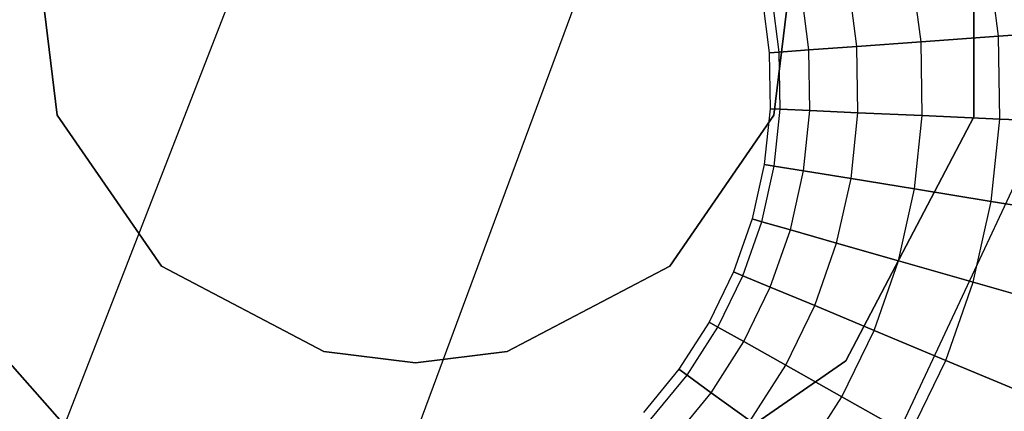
# Model space of a CAD drawing. Extents: x -11.4 to 11.4, y 1.8 to 24.6.
# Tile 102 of 199: x 2.5971 to 2.6983, y 13.197 to 13.2372. Entities that reach past the tile are written whole.
import ezdxf

# ---------------------------------------------------------------- set-up
doc = ezdxf.new("R2010")
doc.units = 0
doc.header["$MEASUREMENT"] = 0
doc.layers.get('0').update_dxf_attribs({"color": 13, "linetype": 'CONTINUOUS'})

# ---------------------------------------------------------------- blocks, each defined once
blk = doc.blocks.new('GRUPUJ_4')
at = {"color": 0}
for p, q in [((14.01322, 11.2742, 4.96131), (14.06581, 11.41575, 4.98296)), ((14.01322, 11.2742, 4.96131), (14.06581, 11.41575, 4.98296)), ((14.09977, 11.38537, 6.28346), (14.09977, 11.41363, 6.28346)), ((14.09977, 11.41363, 6.32283), (14.09977, 11.38537, 6.32283)), ((14.09977, 11.38537, 6.28346), (14.09977, 11.41363, 6.28346)), ((14.09977, 11.41363, 6.32283), (14.09977, 11.38537, 6.32283)), ((13.98598, 11.30141, 3.70386), (14.02858, 11.41076, 3.6064)), ((13.98598, 11.30141, 3.70386), (14.02858, 11.41076, 3.6064)), ((14.00562, 11.38554, 62.07026), (14.00335, 11.40424, 62.07026)), ((14.00335, 11.40424, 6.20411), (14.00562, 11.38554, 6.20411)), ((14.00335, 11.40424, 6.20411), (14.00562, 11.38554, 6.20411)), ((14.00562, 11.38554, 62.07026), (14.00335, 11.40424, 62.07026)), ((14.08151, 11.40424, 62.07026), (14.07924, 11.38554, 62.07026)), ((14.07924, 11.38554, 6.20411), (14.08151, 11.40424, 6.20411)), ((14.07924, 11.38554, 6.20411), (14.08151, 11.40424, 6.20411)), ((14.08151, 11.40424, 62.07026), (14.07924, 11.38554, 62.07026)), ((14.10231, 11.39363, 24.65798), (14.10121, 11.40205, 24.65798)), ((14.10231, 11.39363, 24.65798), (14.10121, 11.40205, 24.65798)), ((14.10231, 11.39363, 24.73981), (14.10121, 11.40205, 24.73981)), ((14.10231, 11.39363, 24.73981), (14.10121, 11.40205, 24.73981)), ((14.09434, 11.39305, 24.734), (14.09336, 11.40055, 24.734)), ((14.09434, 11.39305, 24.66378), (14.09336, 11.40055, 24.66378)), ((14.09434, 11.39305, 24.734), (14.09336, 11.40055, 24.734)), ((14.09434, 11.39305, 24.66378), (14.09336, 11.40055, 24.66378)), ((14.08775, 11.39258, 24.72666), (14.08687, 11.39931, 24.72666)), ((14.08775, 11.39258, 24.72666), (14.08687, 11.39931, 24.72666)), ((14.08775, 11.39258, 24.67112), (14.08687, 11.39931, 24.67112)), ((14.08775, 11.39258, 24.67112), (14.08687, 11.39931, 24.67112)), ((14.08283, 11.39222, 24.71811), (14.08202, 11.39838, 24.71811)), ((14.08283, 11.39222, 24.71811), (14.08202, 11.39838, 24.71811)), ((14.08283, 11.39222, 24.67968), (14.08202, 11.39838, 24.67968)), ((14.08283, 11.39222, 24.67968), (14.08202, 11.39838, 24.67968)), ((14.07801, 11.39762, 24.69889), (14.07875, 11.39193, 24.69889)), ((14.07801, 11.39762, 24.69889), (14.07875, 11.39193, 24.69889)), ((14.07978, 11.392, 24.70871), (14.07902, 11.39781, 24.70871)), ((14.07978, 11.392, 24.70871), (14.07902, 11.39781, 24.70871)), ((14.07978, 11.392, 24.68907), (14.07902, 11.39781, 24.68907)), ((14.07978, 11.392, 24.68907), (14.07902, 11.39781, 24.68907)), ((14.06117, 11.28702, 3.72395), (14.11166, 11.39487, 3.6286)), ((14.06117, 11.28702, 3.72395), (14.11166, 11.39487, 3.6286)), ((14.11131, 11.39427, 24.65396), (14.10231, 11.39363, 24.65798)), ((14.10231, 11.39363, 24.73981), (14.11131, 11.39427, 24.74382)), ((14.10231, 11.39363, 24.73981), (14.11131, 11.39427, 24.74382)), ((14.11131, 11.39427, 24.65396), (14.10231, 11.39363, 24.65798)), ((14.08775, 11.39258, 24.72666), (14.09434, 11.39305, 24.734)), ((14.09434, 11.39305, 24.66378), (14.08775, 11.39258, 24.67112)), ((14.08775, 11.39258, 24.72666), (14.09434, 11.39305, 24.734)), ((14.09434, 11.39305, 24.66378), (14.08775, 11.39258, 24.67112)), ((14.10231, 11.39363, 24.65798), (14.09434, 11.39305, 24.66378)), ((14.09434, 11.39305, 24.734), (14.10231, 11.39363, 24.73981)), ((14.09434, 11.39305, 24.734), (14.10231, 11.39363, 24.73981)), ((14.10231, 11.39363, 24.65798), (14.09434, 11.39305, 24.66378)), ((14.09445, 11.38549, 24.734), (14.09434, 11.39305, 24.734)), ((14.09445, 11.38549, 24.734), (14.09434, 11.39305, 24.734)), ((14.09445, 11.38549, 24.66378), (14.09434, 11.39305, 24.66378)), ((14.09445, 11.38549, 24.66378), (14.09434, 11.39305, 24.66378)), ((14.10243, 11.38513, 24.73981), (14.10231, 11.39363, 24.73981)), ((14.10243, 11.38513, 24.73981), (14.10231, 11.39363, 24.73981)), ((14.10243, 11.38513, 24.65798), (14.10231, 11.39363, 24.65798)), ((14.10243, 11.38513, 24.65798), (14.10231, 11.39363, 24.65798)), ((14.07875, 11.39193, 24.69889), (14.07978, 11.392, 24.70871)), ((14.07875, 11.39193, 24.69889), (14.07978, 11.392, 24.70871)), ((14.07978, 11.392, 24.68907), (14.07875, 11.39193, 24.69889)), ((14.07978, 11.392, 24.68907), (14.07875, 11.39193, 24.69889)), ((14.07978, 11.392, 24.70871), (14.08283, 11.39222, 24.71811)), ((14.07978, 11.392, 24.70871), (14.08283, 11.39222, 24.71811)), ((14.08283, 11.39222, 24.67968), (14.07978, 11.392, 24.68907)), ((14.08283, 11.39222, 24.67968), (14.07978, 11.392, 24.68907)), ((14.07986, 11.38614, 24.70871), (14.07978, 11.392, 24.70871)), ((14.07986, 11.38614, 24.70871), (14.07978, 11.392, 24.70871)), ((14.07986, 11.38614, 24.68907), (14.07978, 11.392, 24.68907)), ((14.07986, 11.38614, 24.68907), (14.07978, 11.392, 24.68907)), ((14.08283, 11.39222, 24.71811), (14.08775, 11.39258, 24.72666)), ((14.08283, 11.39222, 24.71811), (14.08775, 11.39258, 24.72666)), ((14.08775, 11.39258, 24.67112), (14.08283, 11.39222, 24.67968)), ((14.08775, 11.39258, 24.67112), (14.08283, 11.39222, 24.67968)), ((14.08291, 11.38601, 24.71811), (14.08283, 11.39222, 24.71811)), ((14.08291, 11.38601, 24.71811), (14.08283, 11.39222, 24.71811)), ((14.08291, 11.38601, 24.67968), (14.08283, 11.39222, 24.67968)), ((14.08291, 11.38601, 24.67968), (14.08283, 11.39222, 24.67968)), ((14.08784, 11.38578, 24.72666), (14.08775, 11.39258, 24.72666)), ((14.08784, 11.38578, 24.72666), (14.08775, 11.39258, 24.72666)), ((14.08784, 11.38578, 24.67112), (14.08775, 11.39258, 24.67112)), ((14.08784, 11.38578, 24.67112), (14.08775, 11.39258, 24.67112)), ((14.07875, 11.39193, 24.69889), (14.07883, 11.38619, 24.69889)), ((14.07875, 11.39193, 24.69889), (14.07883, 11.38619, 24.69889)), ((14.07883, 11.38619, 24.69889), (14.07824, 11.38048, 24.69889)), ((14.07883, 11.38619, 24.69889), (14.07824, 11.38048, 24.69889)), ((14.07883, 11.38619, 24.69889), (14.07986, 11.38614, 24.70871)), ((14.07883, 11.38619, 24.69889), (14.07986, 11.38614, 24.70871)), ((14.07986, 11.38614, 24.68907), (14.07883, 11.38619, 24.69889)), ((14.07986, 11.38614, 24.68907), (14.07883, 11.38619, 24.69889)), ((14.07926, 11.38031, 24.70871), (14.07986, 11.38614, 24.70871)), ((14.07926, 11.38031, 24.70871), (14.07986, 11.38614, 24.70871)), ((14.07926, 11.38031, 24.68907), (14.07986, 11.38614, 24.68907)), ((14.07926, 11.38031, 24.68907), (14.07986, 11.38614, 24.68907)), ((14.07986, 11.38614, 24.70871), (14.08291, 11.38601, 24.71811)), ((14.07986, 11.38614, 24.70871), (14.08291, 11.38601, 24.71811)), ((14.08291, 11.38601, 24.67968), (14.07986, 11.38614, 24.68907)), ((14.08291, 11.38601, 24.67968), (14.07986, 11.38614, 24.68907)), ((14.08227, 11.37982, 24.71811), (14.08291, 11.38601, 24.71811)), ((14.08227, 11.37982, 24.71811), (14.08291, 11.38601, 24.71811)), ((14.08227, 11.37982, 24.67968), (14.08291, 11.38601, 24.67968)), ((14.08227, 11.37982, 24.67968), (14.08291, 11.38601, 24.67968)), ((14.08291, 11.38601, 24.71811), (14.08784, 11.38578, 24.72666)), ((14.08291, 11.38601, 24.71811), (14.08784, 11.38578, 24.72666)), ((14.08784, 11.38578, 24.67112), (14.08291, 11.38601, 24.67968)), ((14.08784, 11.38578, 24.67112), (14.08291, 11.38601, 24.67968)), ((14.00562, 11.38554, 62.07026), (14.00562, 11.38554, 6.20411)), ((14.01632, 11.37003, 62.07026), (14.00562, 11.38554, 62.07026)), ((14.00562, 11.38554, 62.07026), (14.00562, 11.38554, 6.20411)), ((14.00562, 11.38554, 6.20411), (14.01632, 11.37003, 6.20411)), ((14.00562, 11.38554, 6.20411), (14.01632, 11.37003, 6.20411)), ((14.01632, 11.37003, 62.07026), (14.00562, 11.38554, 62.07026)), ((14.07924, 11.38554, 62.07026), (14.06854, 11.37003, 62.07026)), ((14.06854, 11.37003, 6.20411), (14.07924, 11.38554, 6.20411)), ((14.06854, 11.37003, 6.20411), (14.07924, 11.38554, 6.20411)), ((14.07924, 11.38554, 62.07026), (14.06854, 11.37003, 62.07026)), ((14.07924, 11.38554, 62.07026), (14.07924, 11.38554, 6.20411)), ((14.07924, 11.38554, 62.07026), (14.07924, 11.38554, 6.20411)), ((14.08663, 11.36034, 6.28346), (14.09977, 11.38537, 6.28346)), ((14.09977, 11.38537, 6.32283), (14.08663, 11.36034, 6.32283)), ((14.08663, 11.36034, 6.28346), (14.09977, 11.38537, 6.28346)), ((14.09977, 11.38537, 6.32283), (14.08663, 11.36034, 6.32283)), ((14.08715, 11.37903, 24.72666), (14.08784, 11.38578, 24.72666)), ((14.08715, 11.37903, 24.72666), (14.08784, 11.38578, 24.72666)), ((14.08715, 11.37903, 24.67112), (14.08784, 11.38578, 24.67112)), ((14.08715, 11.37903, 24.67112), (14.08784, 11.38578, 24.67112)), ((14.08784, 11.38578, 24.72666), (14.09445, 11.38549, 24.734)), ((14.09445, 11.38549, 24.66378), (14.08784, 11.38578, 24.67112)), ((14.08784, 11.38578, 24.72666), (14.09445, 11.38549, 24.734)), ((14.09445, 11.38549, 24.66378), (14.08784, 11.38578, 24.67112)), ((14.09367, 11.37797, 24.734), (14.09445, 11.38549, 24.734)), ((14.09367, 11.37797, 24.734), (14.09445, 11.38549, 24.734)), ((14.09367, 11.37797, 24.66378), (14.09445, 11.38549, 24.66378)), ((14.09367, 11.37797, 24.66378), (14.09445, 11.38549, 24.66378)), ((14.09445, 11.38549, 24.734), (14.10243, 11.38513, 24.73981)), ((14.09445, 11.38549, 24.734), (14.10243, 11.38513, 24.73981)), ((14.10243, 11.38513, 24.65798), (14.09445, 11.38549, 24.66378)), ((14.10243, 11.38513, 24.65798), (14.09445, 11.38549, 24.66378)), ((14.09977, 11.38537, 6.28346), (14.09977, 11.38537, 6.32283)), ((14.09977, 11.38537, 6.28346), (14.09977, 11.38537, 6.32283)), ((14.10155, 11.37668, 24.73981), (14.10243, 11.38513, 24.73981)), ((14.10155, 11.37668, 24.73981), (14.10243, 11.38513, 24.73981)), ((14.10155, 11.37668, 24.65798), (14.10243, 11.38513, 24.65798)), ((14.10155, 11.37668, 24.65798), (14.10243, 11.38513, 24.65798)), ((14.10243, 11.38513, 24.73981), (14.11144, 11.38473, 24.74382)), ((14.11144, 11.38473, 24.65396), (14.10243, 11.38513, 24.65798)), ((14.10243, 11.38513, 24.73981), (14.11144, 11.38473, 24.74382)), ((14.11144, 11.38473, 24.65396), (14.10243, 11.38513, 24.65798)), ((14.07824, 11.38048, 24.69889), (14.07699, 11.37488, 24.69889)), ((14.07824, 11.38048, 24.69889), (14.07699, 11.37488, 24.69889)), ((14.07798, 11.37459, 24.70871), (14.07926, 11.38031, 24.70871)), ((14.07798, 11.37459, 24.70871), (14.07926, 11.38031, 24.70871)), ((14.07798, 11.37459, 24.68907), (14.07926, 11.38031, 24.68907)), ((14.07798, 11.37459, 24.68907), (14.07926, 11.38031, 24.68907)), ((14.07824, 11.38048, 24.69889), (14.07926, 11.38031, 24.70871)), ((14.07824, 11.38048, 24.69889), (14.07926, 11.38031, 24.70871)), ((14.07926, 11.38031, 24.68907), (14.07824, 11.38048, 24.69889)), ((14.07926, 11.38031, 24.68907), (14.07824, 11.38048, 24.69889)), ((14.07926, 11.38031, 24.70871), (14.08227, 11.37982, 24.71811)), ((14.07926, 11.38031, 24.70871), (14.08227, 11.37982, 24.71811)), ((14.08227, 11.37982, 24.67968), (14.07926, 11.38031, 24.68907)), ((14.08227, 11.37982, 24.67968), (14.07926, 11.38031, 24.68907)), ((14.08092, 11.37376, 24.71811), (14.08227, 11.37982, 24.71811)), ((14.08092, 11.37376, 24.71811), (14.08227, 11.37982, 24.71811)), ((14.08092, 11.37376, 24.67968), (14.08227, 11.37982, 24.67968)), ((14.08092, 11.37376, 24.67968), (14.08227, 11.37982, 24.67968)), ((14.08227, 11.37982, 24.71811), (14.08715, 11.37903, 24.72666)), ((14.08227, 11.37982, 24.71811), (14.08715, 11.37903, 24.72666)), ((14.08715, 11.37903, 24.67112), (14.08227, 11.37982, 24.67968)), ((14.08715, 11.37903, 24.67112), (14.08227, 11.37982, 24.67968)), ((14.08566, 11.3724, 24.72666), (14.08715, 11.37903, 24.72666)), ((14.08566, 11.3724, 24.72666), (14.08715, 11.37903, 24.72666)), ((14.08566, 11.3724, 24.67112), (14.08715, 11.37903, 24.67112)), ((14.08566, 11.3724, 24.67112), (14.08715, 11.37903, 24.67112)), ((14.08715, 11.37903, 24.72666), (14.09367, 11.37797, 24.734)), ((14.08715, 11.37903, 24.72666), (14.09367, 11.37797, 24.734)), ((14.09367, 11.37797, 24.66378), (14.08715, 11.37903, 24.67112)), ((14.09367, 11.37797, 24.66378), (14.08715, 11.37903, 24.67112)), ((14.09202, 11.37058, 24.734), (14.09367, 11.37797, 24.734)), ((14.09202, 11.37058, 24.734), (14.09367, 11.37797, 24.734)), ((14.09202, 11.37058, 24.66378), (14.09367, 11.37797, 24.66378)), ((14.09202, 11.37058, 24.66378), (14.09367, 11.37797, 24.66378)), ((14.09367, 11.37797, 24.734), (14.10155, 11.37668, 24.73981)), ((14.10155, 11.37668, 24.65798), (14.09367, 11.37797, 24.66378)), ((14.09367, 11.37797, 24.734), (14.10155, 11.37668, 24.73981)), ((14.10155, 11.37668, 24.65798), (14.09367, 11.37797, 24.66378)), ((14.0997, 11.36839, 24.73981), (14.10155, 11.37668, 24.73981)), ((14.0997, 11.36839, 24.73981), (14.10155, 11.37668, 24.73981)), ((14.0997, 11.36839, 24.65798), (14.10155, 11.37668, 24.65798)), ((14.0997, 11.36839, 24.65798), (14.10155, 11.37668, 24.65798)), ((14.10155, 11.37668, 24.73981), (14.11046, 11.37523, 24.74382)), ((14.10155, 11.37668, 24.73981), (14.11046, 11.37523, 24.74382)), ((14.11046, 11.37523, 24.65396), (14.10155, 11.37668, 24.65798)), ((14.11046, 11.37523, 24.65396), (14.10155, 11.37668, 24.65798)), ((14.07699, 11.37488, 24.69889), (14.07509, 11.36946, 24.69889)), ((14.07699, 11.37488, 24.69889), (14.07509, 11.36946, 24.69889)), ((14.07699, 11.37488, 24.69889), (14.07798, 11.37459, 24.70871)), ((14.07699, 11.37488, 24.69889), (14.07798, 11.37459, 24.70871)), ((14.07798, 11.37459, 24.68907), (14.07699, 11.37488, 24.69889)), ((14.07798, 11.37459, 24.68907), (14.07699, 11.37488, 24.69889)), ((14.07605, 11.36906, 24.70871), (14.07798, 11.37459, 24.70871)), ((14.07605, 11.36906, 24.70871), (14.07798, 11.37459, 24.70871)), ((14.07605, 11.36906, 24.68907), (14.07798, 11.37459, 24.68907)), ((14.07605, 11.36906, 24.68907), (14.07798, 11.37459, 24.68907)), ((14.07798, 11.37459, 24.70871), (14.08092, 11.37376, 24.71811)), ((14.07798, 11.37459, 24.70871), (14.08092, 11.37376, 24.71811)), ((14.08092, 11.37376, 24.67968), (14.07798, 11.37459, 24.68907)), ((14.08092, 11.37376, 24.67968), (14.07798, 11.37459, 24.68907)), ((14.07886, 11.36789, 24.71811), (14.08092, 11.37376, 24.71811)), ((14.07886, 11.36789, 24.71811), (14.08092, 11.37376, 24.71811)), ((14.07886, 11.36789, 24.67968), (14.08092, 11.37376, 24.67968)), ((14.07886, 11.36789, 24.67968), (14.08092, 11.37376, 24.67968)), ((14.08092, 11.37376, 24.71811), (14.08566, 11.3724, 24.72666)), ((14.08092, 11.37376, 24.71811), (14.08566, 11.3724, 24.72666)), ((14.08566, 11.3724, 24.67112), (14.08092, 11.37376, 24.67968)), ((14.08566, 11.3724, 24.67112), (14.08092, 11.37376, 24.67968)), ((13.99014, 11.37205, 6.28346), (14.00888, 11.3509, 6.28346)), ((14.00888, 11.3509, 6.32283), (13.99014, 11.37205, 6.32283)), ((13.99014, 11.37205, 6.28346), (14.00888, 11.3509, 6.28346)), ((14.00888, 11.3509, 6.32283), (13.99014, 11.37205, 6.32283)), ((14.08342, 11.36599, 24.72666), (14.08566, 11.3724, 24.72666)), ((14.08342, 11.36599, 24.72666), (14.08566, 11.3724, 24.72666)), ((14.08342, 11.36599, 24.67112), (14.08566, 11.3724, 24.67112)), ((14.08342, 11.36599, 24.67112), (14.08566, 11.3724, 24.67112)), ((14.08566, 11.3724, 24.72666), (14.09202, 11.37058, 24.734)), ((14.09202, 11.37058, 24.66378), (14.08566, 11.3724, 24.67112)), ((14.08566, 11.3724, 24.72666), (14.09202, 11.37058, 24.734)), ((14.09202, 11.37058, 24.66378), (14.08566, 11.3724, 24.67112)), ((14.03301, 11.36127, 62.07026), (14.01632, 11.37003, 62.07026)), ((14.01632, 11.37003, 62.07026), (14.01632, 11.37003, 6.20411)), ((14.01632, 11.37003, 6.20411), (14.03301, 11.36127, 6.20411)), ((14.01632, 11.37003, 62.07026), (14.01632, 11.37003, 6.20411)), ((14.01632, 11.37003, 6.20411), (14.03301, 11.36127, 6.20411)), ((14.03301, 11.36127, 62.07026), (14.01632, 11.37003, 62.07026)), ((14.06854, 11.37003, 62.07026), (14.05185, 11.36127, 62.07026)), ((14.05185, 11.36127, 6.20411), (14.06854, 11.37003, 6.20411)), ((14.05185, 11.36127, 6.20411), (14.06854, 11.37003, 6.20411)), ((14.06854, 11.37003, 62.07026), (14.05185, 11.36127, 62.07026)), ((14.06854, 11.37003, 62.07026), (14.06854, 11.37003, 6.20411)), ((14.06854, 11.37003, 62.07026), (14.06854, 11.37003, 6.20411)), ((14.08952, 11.36344, 24.734), (14.09202, 11.37058, 24.734)), ((14.08952, 11.36344, 24.734), (14.09202, 11.37058, 24.734)), ((14.08952, 11.36344, 24.66378), (14.09202, 11.37058, 24.66378)), ((14.08952, 11.36344, 24.66378), (14.09202, 11.37058, 24.66378)), ((14.09202, 11.37058, 24.734), (14.0997, 11.36839, 24.73981)), ((14.0997, 11.36839, 24.65798), (14.09202, 11.37058, 24.66378)), ((14.09202, 11.37058, 24.734), (14.0997, 11.36839, 24.73981)), ((14.0997, 11.36839, 24.65798), (14.09202, 11.37058, 24.66378)), ((14.07509, 11.36946, 24.69889), (14.07258, 11.3643, 24.69889)), ((14.07509, 11.36946, 24.69889), (14.07258, 11.3643, 24.69889)), ((14.07348, 11.36379, 24.70871), (14.07605, 11.36906, 24.70871)), ((14.07348, 11.36379, 24.70871), (14.07605, 11.36906, 24.70871)), ((14.07348, 11.36379, 24.68907), (14.07605, 11.36906, 24.68907)), ((14.07348, 11.36379, 24.68907), (14.07605, 11.36906, 24.68907)), ((14.07509, 11.36946, 24.69889), (14.07605, 11.36906, 24.70871)), ((14.07509, 11.36946, 24.69889), (14.07605, 11.36906, 24.70871)), ((14.07605, 11.36906, 24.68907), (14.07509, 11.36946, 24.69889)), ((14.07605, 11.36906, 24.68907), (14.07509, 11.36946, 24.69889)), ((14.07605, 11.36906, 24.70871), (14.07886, 11.36789, 24.71811)), ((14.07605, 11.36906, 24.70871), (14.07886, 11.36789, 24.71811)), ((14.07886, 11.36789, 24.67968), (14.07605, 11.36906, 24.68907)), ((14.07886, 11.36789, 24.67968), (14.07605, 11.36906, 24.68907)), ((14.07614, 11.3623, 24.71811), (14.07886, 11.36789, 24.71811)), ((14.07614, 11.3623, 24.71811), (14.07886, 11.36789, 24.71811)), ((14.07614, 11.3623, 24.67968), (14.07886, 11.36789, 24.67968)), ((14.07614, 11.3623, 24.67968), (14.07886, 11.36789, 24.67968)), ((14.07886, 11.36789, 24.71811), (14.08342, 11.36599, 24.72666)), ((14.07886, 11.36789, 24.71811), (14.08342, 11.36599, 24.72666)), ((14.08342, 11.36599, 24.67112), (14.07886, 11.36789, 24.67968)), ((14.08342, 11.36599, 24.67112), (14.07886, 11.36789, 24.67968)), ((14.0969, 11.36037, 24.73981), (14.0997, 11.36839, 24.73981)), ((14.0969, 11.36037, 24.73981), (14.0997, 11.36839, 24.73981)), ((14.0969, 11.36037, 24.65798), (14.0997, 11.36839, 24.65798)), ((14.0969, 11.36037, 24.65798), (14.0997, 11.36839, 24.65798)), ((14.0997, 11.36839, 24.73981), (14.10838, 11.36591, 24.74382)), ((14.0997, 11.36839, 24.73981), (14.10838, 11.36591, 24.74382)), ((14.10838, 11.36591, 24.65396), (14.0997, 11.36839, 24.65798)), ((14.10838, 11.36591, 24.65396), (14.0997, 11.36839, 24.65798)), ((14.08045, 11.35988, 24.72666), (14.08342, 11.36599, 24.72666)), ((14.08045, 11.35988, 24.67112), (14.08342, 11.36599, 24.67112)), ((14.08045, 11.35988, 24.72666), (14.08342, 11.36599, 24.72666)), ((14.08045, 11.35988, 24.67112), (14.08342, 11.36599, 24.67112)), ((14.08342, 11.36599, 24.72666), (14.08952, 11.36344, 24.734)), ((14.08952, 11.36344, 24.66378), (14.08342, 11.36599, 24.67112)), ((14.08342, 11.36599, 24.72666), (14.08952, 11.36344, 24.734)), ((14.08952, 11.36344, 24.66378), (14.08342, 11.36599, 24.67112)), ((14.07258, 11.3643, 24.69889), (14.06948, 11.35946, 24.69889)), ((14.07258, 11.3643, 24.69889), (14.06948, 11.35946, 24.69889)), ((14.07032, 11.35886, 24.70871), (14.07348, 11.36379, 24.70871)), ((14.07032, 11.35886, 24.70871), (14.07348, 11.36379, 24.70871)), ((14.07032, 11.35886, 24.68907), (14.07348, 11.36379, 24.68907)), ((14.07032, 11.35886, 24.68907), (14.07348, 11.36379, 24.68907)), ((14.07258, 11.3643, 24.69889), (14.07348, 11.36379, 24.70871)), ((14.07258, 11.3643, 24.69889), (14.07348, 11.36379, 24.70871)), ((14.07348, 11.36379, 24.68907), (14.07258, 11.3643, 24.69889)), ((14.07348, 11.36379, 24.68907), (14.07258, 11.3643, 24.69889)), ((14.07348, 11.36379, 24.70871), (14.07614, 11.3623, 24.71811)), ((14.07348, 11.36379, 24.70871), (14.07614, 11.3623, 24.71811)), ((14.07614, 11.3623, 24.67968), (14.07348, 11.36379, 24.68907)), ((14.07614, 11.3623, 24.67968), (14.07348, 11.36379, 24.68907)), ((14.08621, 11.35665, 24.734), (14.08952, 11.36344, 24.734)), ((14.08621, 11.35665, 24.66378), (14.08952, 11.36344, 24.66378)), ((14.08621, 11.35665, 24.66378), (14.08952, 11.36344, 24.66378)), ((14.08621, 11.35665, 24.734), (14.08952, 11.36344, 24.734)), ((14.08952, 11.36344, 24.734), (14.0969, 11.36037, 24.73981)), ((14.08952, 11.36344, 24.734), (14.0969, 11.36037, 24.73981)), ((14.0969, 11.36037, 24.65798), (14.08952, 11.36344, 24.66378)), ((14.0969, 11.36037, 24.65798), (14.08952, 11.36344, 24.66378)), ((14.07279, 11.35706, 24.71811), (14.07614, 11.3623, 24.71811)), ((14.07279, 11.35706, 24.71811), (14.07614, 11.3623, 24.71811)), ((14.07279, 11.35706, 24.67968), (14.07614, 11.3623, 24.67968)), ((14.07279, 11.35706, 24.67968), (14.07614, 11.3623, 24.67968)), ((14.07614, 11.3623, 24.71811), (14.08045, 11.35988, 24.72666)), ((14.07614, 11.3623, 24.71811), (14.08045, 11.35988, 24.72666)), ((14.08045, 11.35988, 24.67112), (14.07614, 11.3623, 24.67968)), ((14.08045, 11.35988, 24.67112), (14.07614, 11.3623, 24.67968)), ((14.03301, 11.36127, 62.07026), (14.03301, 11.36127, 6.20411)), ((14.04243, 11.36013, 62.07026), (14.03301, 11.36127, 62.07026)), ((14.03301, 11.36127, 62.07026), (14.03301, 11.36127, 6.20411)), ((14.03301, 11.36127, 6.20411), (14.04243, 11.36013, 6.20411)), ((14.03301, 11.36127, 6.20411), (14.04243, 11.36013, 6.20411)), ((14.04243, 11.36013, 62.07026), (14.03301, 11.36127, 62.07026)), ((14.04243, 11.36013, 6.20411), (14.05185, 11.36127, 6.20411)), ((14.05185, 11.36127, 62.07026), (14.04243, 11.36013, 62.07026)), ((14.04243, 11.36013, 6.20411), (14.05185, 11.36127, 6.20411)), ((14.05185, 11.36127, 62.07026), (14.04243, 11.36013, 62.07026)), ((14.05185, 11.36127, 62.07026), (14.05185, 11.36127, 6.20411)), ((14.05185, 11.36127, 62.07026), (14.05185, 11.36127, 6.20411)), ((14.04243, 11.36013, 62.07026), (14.04243, 11.36013, 6.20411)), ((14.04243, 11.36013, 62.07026), (14.04243, 11.36013, 6.20411)), ((14.06337, 11.34428, 6.28346), (14.08663, 11.36034, 6.28346)), ((14.08663, 11.36034, 6.32283), (14.06337, 11.34428, 6.32283)), ((14.06337, 11.34428, 6.28346), (14.08663, 11.36034, 6.28346)), ((14.08663, 11.36034, 6.32283), (14.06337, 11.34428, 6.32283)), ((14.07678, 11.35416, 24.67112), (14.08045, 11.35988, 24.67112)), ((14.07678, 11.35416, 24.72666), (14.08045, 11.35988, 24.72666)), ((14.07678, 11.35416, 24.72666), (14.08045, 11.35988, 24.72666)), ((14.07678, 11.35416, 24.67112), (14.08045, 11.35988, 24.67112)), ((14.08621, 11.35665, 24.66378), (14.08045, 11.35988, 24.67112)), ((14.08045, 11.35988, 24.72666), (14.08621, 11.35665, 24.734)), ((14.08621, 11.35665, 24.66378), (14.08045, 11.35988, 24.67112)), ((14.08045, 11.35988, 24.72666), (14.08621, 11.35665, 24.734)), ((14.08663, 11.36034, 6.28346), (14.08663, 11.36034, 6.32283)), ((14.08663, 11.36034, 6.28346), (14.08663, 11.36034, 6.32283)), ((14.09318, 11.35273, 24.73981), (14.0969, 11.36037, 24.73981)), ((14.09318, 11.35273, 24.73981), (14.0969, 11.36037, 24.73981)), ((14.09318, 11.35273, 24.65798), (14.0969, 11.36037, 24.65798)), ((14.09318, 11.35273, 24.65798), (14.0969, 11.36037, 24.65798)), ((14.0969, 11.36037, 24.73981), (14.10522, 11.3569, 24.74382)), ((14.0969, 11.36037, 24.73981), (14.10522, 11.3569, 24.74382)), ((14.10522, 11.3569, 24.65396), (14.0969, 11.36037, 24.65798)), ((14.10522, 11.3569, 24.65396), (14.0969, 11.36037, 24.65798)), ((14.06948, 11.35946, 24.69889), (14.06584, 11.35503, 24.69889)), ((14.06948, 11.35946, 24.69889), (14.06584, 11.35503, 24.69889)), ((14.0666, 11.35433, 24.70871), (14.07032, 11.35886, 24.70871)), ((14.0666, 11.35433, 24.70871), (14.07032, 11.35886, 24.70871)), ((14.0666, 11.35433, 24.68907), (14.07032, 11.35886, 24.68907)), ((14.0666, 11.35433, 24.68907), (14.07032, 11.35886, 24.68907)), ((14.06948, 11.35946, 24.69889), (14.07032, 11.35886, 24.70871)), ((14.06948, 11.35946, 24.69889), (14.07032, 11.35886, 24.70871)), ((14.07032, 11.35886, 24.68907), (14.06948, 11.35946, 24.69889)), ((14.07032, 11.35886, 24.68907), (14.06948, 11.35946, 24.69889)), ((14.07032, 11.35886, 24.70871), (14.07279, 11.35706, 24.71811)), ((14.07032, 11.35886, 24.70871), (14.07279, 11.35706, 24.71811)), ((14.07279, 11.35706, 24.67968), (14.07032, 11.35886, 24.68907)), ((14.07279, 11.35706, 24.67968), (14.07032, 11.35886, 24.68907)), ((14.06885, 11.35226, 24.71811), (14.07279, 11.35706, 24.71811)), ((14.06885, 11.35226, 24.71811), (14.07279, 11.35706, 24.71811)), ((14.06885, 11.35226, 24.67968), (14.07279, 11.35706, 24.67968)), ((14.06885, 11.35226, 24.67968), (14.07279, 11.35706, 24.67968)), ((14.07279, 11.35706, 24.71811), (14.07678, 11.35416, 24.72666)), ((14.07279, 11.35706, 24.71811), (14.07678, 11.35416, 24.72666)), ((14.07678, 11.35416, 24.67112), (14.07279, 11.35706, 24.67968)), ((14.07678, 11.35416, 24.67112), (14.07279, 11.35706, 24.67968)), ((14.08213, 11.35028, 24.734), (14.08621, 11.35665, 24.734)), ((14.08213, 11.35028, 24.66378), (14.08621, 11.35665, 24.66378)), ((14.08213, 11.35028, 24.734), (14.08621, 11.35665, 24.734)), ((14.08213, 11.35028, 24.66378), (14.08621, 11.35665, 24.66378)), ((14.08621, 11.35665, 24.734), (14.09318, 11.35273, 24.73981)), ((14.09318, 11.35273, 24.65798), (14.08621, 11.35665, 24.66378)), ((14.08621, 11.35665, 24.734), (14.09318, 11.35273, 24.73981)), ((14.09318, 11.35273, 24.65798), (14.08621, 11.35665, 24.66378))]:
    blk.add_line(p, q, dxfattribs=at)
blk = doc.blocks.new('SATELLITE_M_ZWIS-11230-112')
at = {"color": 0}
blk.add_blockref('GRUPUJ_4', (-11.40464, 1.84184, 0.62927), dxfattribs=at)

msp = doc.modelspace()

# ---------------------------------------------------------------- block references
at = {"color": 0}
msp.add_blockref('SATELLITE_M_ZWIS-11230-112', (0, 0), dxfattribs=at)

doc.saveas('drawing.dxf')
